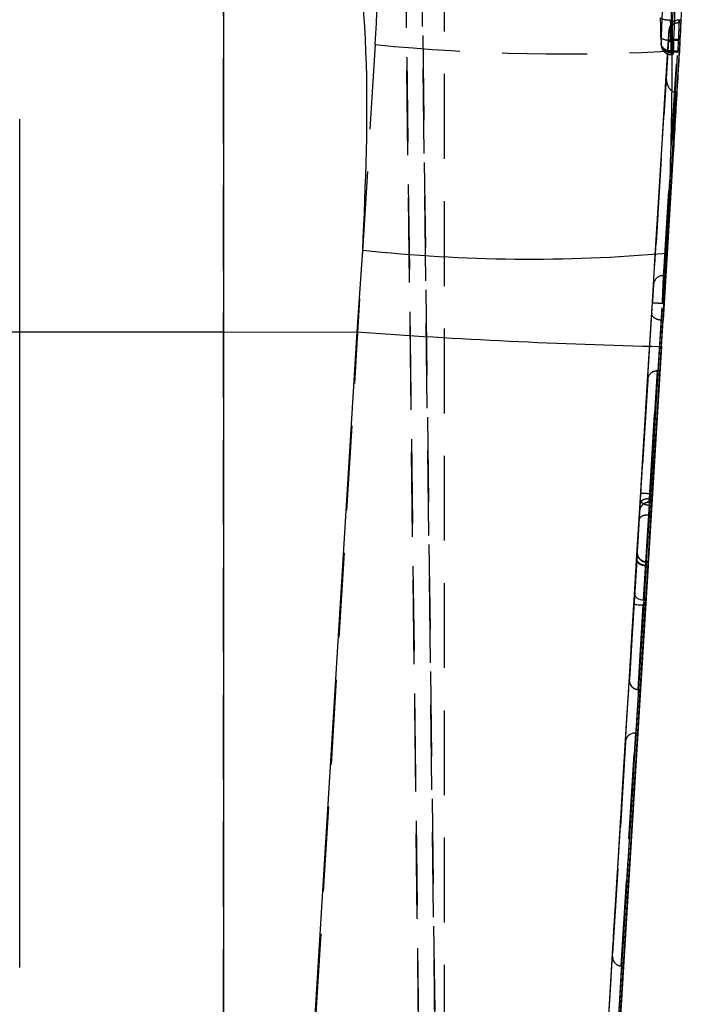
# Model space of a CAD drawing. Extents: x 59 to 746, y 13 to 589.
# Tile 37 of 46: x 434 to 454, y 510 to 539. Entities that reach past the tile are written whole.
import ezdxf

# ---------------------------------------------------------------- set-up
doc = ezdxf.new("R2010")
doc.units = 0
doc.header["$LTSCALE"] = 2
doc.linetypes.add('CENTERX2', pattern=[20.32, 12.7, -2.54, 2.54, -2.54])
doc.linetypes.add('HIDDEN', pattern=[1.905, 1.27, -0.635])
doc.layers.get('0').update_dxf_attribs({"linetype": 'CONTINUOUS'})

msp = doc.modelspace()

# ---------------------------------------------------------------- linework, layer by layer
at = {"color": 7, "linetype": 'HIDDEN'}
for p, q in [((445.529742, 580.544045), (446.876328, 470.330095)), ((446.390004, 470.285153), (445.06281, 578.911891)), ((446.678543, 564.150145), (446.678543, 470.351761)), ((446.876285, 470.33014), (445.749306, 562.570145)), ((445.283583, 560.838958), (446.390352, 470.253071)), ((440.079445, 474.44894), (440.079445, 543.498626)), ((453.507545, 538.842162), (453.484714, 538.236788)), ((453.710696, 539.010605), (453.710692, 539.011082)), ((453.767006, 539.010605), (453.710696, 539.010605)), ((453.772124, 539.095512), (453.713773, 539.095512)), ((444.616485, 538.359067), (440.707553, 474.448955)), ((453.389943, 538.408062), (453.391025, 538.425764)), ((453.514312, 538.503906), (453.470392, 538.503906)), ((453.690587, 538.518658), (453.689263, 538.496992)), ((453.689486, 538.496992), (453.689263, 538.496992)), ((453.737445, 538.496992), (453.689486, 538.496992)), ((453.690587, 538.518658), (453.690352, 538.518658)), ((453.738692, 538.518658), (453.690587, 538.518658)), ((453.474187, 538.165888), (453.474151, 538.165888)), ((453.522206, 538.165888), (453.474187, 538.165888)), ((453.477856, 538.060924), (453.529606, 538.060924)), ((453.534192, 538.111648), (453.480017, 538.111648)), ((453.674669, 538.137755), (453.674646, 538.137755)), ((453.716768, 538.137755), (453.674669, 538.137755)), ((452.894943, 530.317208), (453.330236, 537.432006)), ((453.331398, 537.45099), (453.330236, 537.432006)), ((453.617098, 536.935827), (453.19929, 530.106804)), ((453.599785, 536.936393), (453.617098, 536.935827)), ((453.649884, 536.935827), (453.617098, 536.935827)), ((453.313731, 531.442007), (453.247641, 531.442007)), ((453.213165, 530.607304), (453.262674, 530.607304)), ((452.894943, 530.317223), (452.894369, 530.30782)), ((453.19929, 530.106804), (453.182737, 530.10731)), ((453.232063, 530.106804), (453.19929, 530.106804)), ((452.48651, 519.052317), (453.069963, 528.591668)), ((452.826007, 524.764111), (453.060033, 528.590044)), ((453.079842, 528.589374), (452.83344, 524.561128)), ((453.069935, 528.591087), (452.844864, 524.911216)), ((453.052776, 528.590044), (453.052752, 528.589374)), ((453.060034, 528.59004), (453.052776, 528.59004)), ((453.052834, 528.591668), (453.052814, 528.591087)), ((453.060033, 528.590044), (453.139378, 528.590044)), ((453.069935, 528.591087), (453.139415, 528.591087)), ((453.069963, 528.591668), (453.139436, 528.591668)), ((453.079842, 528.589374), (453.139356, 528.589374)), ((452.773352, 528.328663), (452.224121, 519.348806)), ((452.773298, 528.327083), (452.546517, 524.619645)), ((452.553874, 524.739733), (452.773281, 528.326651)), ((452.56538, 524.928173), (452.773338, 528.328275)), ((452.773281, 528.326651), (452.773298, 528.327083)), ((452.773338, 528.328275), (452.773352, 528.328663)), ((452.825979, 524.764082), (452.826007, 524.764111)), ((452.826007, 524.764111), (452.905352, 524.764111)), ((452.844864, 524.911216), (452.844849, 524.911216)), ((452.844864, 524.911216), (452.914344, 524.911216)), ((452.812184, 524.656808), (452.898786, 524.656808)), ((452.813104, 524.663976), (452.899224, 524.663976)), ((452.83344, 524.561128), (452.833262, 524.561128)), ((452.83344, 524.561128), (452.892918, 524.561128)), ((452.224048, 519.346675), (452.517083, 524.138218)), ((452.796476, 524.273997), (452.477034, 519.050678)), ((452.796646, 524.273997), (452.796476, 524.273997)), ((452.796646, 524.273997), (452.875356, 524.273997)), ((452.44349, 522.935068), (452.224063, 519.347107)), ((452.381067, 521.914667), (452.444902, 522.958269)), ((452.49578, 519.050172), (452.72295, 522.764688)), ((452.724347, 522.775626), (452.660544, 521.732589)), ((452.72295, 522.764688), (452.722967, 522.764465)), ((452.722967, 522.764465), (452.783054, 522.764465)), ((452.724431, 522.775626), (452.724347, 522.775626)), ((452.724431, 522.775626), (452.783712, 522.775626)), ((452.736322, 522.868505), (452.789417, 522.868505)), ((452.790073, 522.879636), (452.737745, 522.879636)), ((452.660544, 521.732589), (452.719931, 521.732589)), ((452.224108, 519.348433), (452.361858, 521.600625)), ((452.641337, 521.583578), (452.486486, 519.051766)), ((452.641337, 521.583578), (452.710817, 521.583578)), ((452.223696, 519.339373), (452.223681, 519.338926)), ((452.223759, 519.341221), (452.223746, 519.340849)), ((452.224063, 519.347107), (452.224048, 519.346675)), ((452.224121, 519.348806), (452.224108, 519.348433)), ((452.503519, 519.049427), (452.503542, 519.050067)), ((452.503519, 519.049427), (452.555871, 519.049427)), ((452.503542, 519.050067), (452.555893, 519.050067)), ((452.503583, 519.051245), (452.503601, 519.051796)), ((452.503583, 519.051245), (452.555934, 519.051245)), ((452.503601, 519.051796), (452.555953, 519.051796)), ((452.406926, 517.750656), (451.980401, 510.777032)), ((451.980425, 510.777569), (452.406951, 517.751208)), ((452.389822, 517.751208), (452.389803, 517.750656)), ((452.406926, 517.750656), (452.476405, 517.750656)), ((452.406951, 517.751208), (452.476425, 517.751208)), ((451.718023, 511.073699), (452.110328, 517.487845)), ((452.110341, 517.488202), (451.718035, 511.074042)), ((452.110328, 517.487845), (452.110341, 517.488202)), ((451.717675, 511.066502), (451.717664, 511.066144)), ((451.718035, 511.074042), (451.718023, 511.073699)), ((451.997498, 510.776511), (451.997515, 510.777047)), ((451.997498, 510.776511), (452.049848, 510.776511)), ((451.997515, 510.777047), (452.049867, 510.777047))]:
    msp.add_line(p, q, dxfattribs=at)
at = {"color": 179, "linetype": 'CENTERX2'}
msp.add_line((433.978543, 429.448362), (433.978543, 568.448361), dxfattribs=at)
at = {"color": 7, "linetype": 'CONTINUOUS'}
for p, q in [((440.079445, 545.137337), (440.079445, 529.753303)), ((453.72341, 538.137755), (453.74446, 538.496992)), ((453.74446, 538.496992), (453.737445, 538.496992)), ((453.745671, 538.518658), (453.738692, 538.518658)), ((450.542098, 486.12397), (453.726275, 538.184514)), ((453.480017, 538.111648), (453.479994, 538.111648)), ((453.726275, 538.184514), (453.721898, 538.112959)), ((453.721898, 538.112959), (453.72341, 538.137755)), ((453.649884, 536.935827), (453.232076, 530.106804)), ((453.529112, 534.962377), (453.313731, 531.442007)), ((453.529112, 534.962377), (453.35524, 532.120889)), ((444.074222, 529.759353), (444.245451, 532.205304)), ((453.232076, 530.106804), (453.232063, 530.106804)), ((440.079445, 529.753303), (444.074222, 529.759353)), ((440.079445, 529.753303), (440.079445, 474.571353)), ((440.698785, 474.571353), (444.074222, 529.759353)), ((453.184013, 529.321334), (449.708406, 472.495562)), ((453.139436, 528.591668), (452.555953, 519.051796)), ((452.892952, 524.561128), (453.139356, 528.589374)), ((453.139378, 528.590044), (452.905352, 524.764111)), ((452.914344, 524.911216), (453.139415, 528.591087)), ((453.139356, 528.589374), (453.139378, 528.590044)), ((453.139415, 528.591087), (453.139436, 528.591668)), ((452.892918, 524.561128), (452.892952, 524.561128)), ((452.555871, 519.049427), (452.875391, 524.273997)), ((452.875356, 524.273997), (452.875391, 524.273997)), ((452.783054, 522.764465), (452.555893, 519.050067)), ((452.719931, 521.732589), (452.783734, 522.775626)), ((452.790097, 522.879636), (452.790073, 522.879636)), ((452.555934, 519.051245), (452.710817, 521.583578)), ((452.555893, 519.050067), (452.555871, 519.049427)), ((452.555953, 519.051796), (452.555934, 519.051245)), ((452.049848, 510.776511), (452.476405, 517.750656)), ((452.476425, 517.751208), (452.049867, 510.777047)), ((452.476405, 517.750656), (452.476425, 517.751208)), ((452.049867, 510.777047), (452.049848, 510.776511))]:
    msp.add_line(p, q, dxfattribs=at)
at = {"color": 8, "linetype": 'CONTINUOUS'}
for p, q in [((453.484714, 538.236788), (453.479994, 538.111648)), ((453.72341, 538.137755), (453.716768, 538.137755)), ((452.783712, 522.775626), (452.783734, 522.775626))]:
    msp.add_line(p, q, dxfattribs=at)
at = {"color": 7, "linetype": 'HIDDEN', "flags": 128}
for points in [[(453.247641, 531.442007), (453.26305, 531.693867), (453.324687, 532.701319), (453.447962, 534.716239), (453.579327, 536.863407), (453.710696, 539.010605)], [(453.411267, 538.756838), (453.395857, 538.504949), (453.334216, 537.497452), (453.087662, 533.467552), (452.948209, 531.188196)], [(453.375155, 538.166275), (453.380175, 538.248351), (453.385134, 538.329413), (453.389943, 538.408062)], [(453.689486, 538.496992), (453.68466, 538.380196), (453.679685, 538.259735), (453.674646, 538.137755)], [(452.813104, 524.663976), (452.812208, 524.657002), (452.812599, 524.660027), (452.814261, 524.672946), (452.817127, 524.695238), (452.821086, 524.726024), (452.825979, 524.764082)], [(452.546517, 524.619645), (452.541616, 524.539536), (452.537654, 524.474746), (452.534784, 524.427852), (452.533122, 524.400687), (452.532731, 524.394309), (452.533629, 524.409002)], [(452.45684, 523.153355), (452.453813, 523.103869), (452.449283, 523.029795), (452.44349, 522.935068)], [(452.444902, 522.958269), (452.449231, 523.029035), (452.452826, 523.08779), (452.455573, 523.132688), (452.457387, 523.162371), (452.458216, 523.175901), (452.458032, 523.172861), (452.45684, 523.153355)], [(452.722967, 522.764465), (452.728762, 522.809615), (452.733292, 522.844916), (452.736317, 522.868505)], [(452.736322, 522.868505), (452.737511, 522.877788), (452.737695, 522.879249), (452.73687, 522.872811), (452.735061, 522.858685), (452.732325, 522.837302), (452.728745, 522.809332), (452.724431, 522.775626)], [(452.361858, 521.600625), (452.368655, 521.711743), (452.375153, 521.817988), (452.381067, 521.914667)], [(452.381067, 521.914667), (452.384677, 521.881512), (452.399381, 521.848997), (452.424582, 521.818435), (452.45927, 521.791061), (452.502052, 521.767965), (452.551205, 521.750083), (452.604752, 521.738133), (452.660544, 521.732589)], [(452.660544, 521.732589), (452.65463, 521.686709), (452.648133, 521.636298), (452.641335, 521.583578)], [(452.361858, 521.600625), (452.367228, 521.600297), (452.383133, 521.599343), (452.40896, 521.597764), (452.443717, 521.595648), (452.486068, 521.593055), (452.534387, 521.590104), (452.586815, 521.586901), (452.641337, 521.583578)]]:
    msp.add_lwpolyline(points, dxfattribs=at)
at = {"color": 7, "linetype": 'CONTINUOUS', "flags": 128}
for points in [[(440.079445, 529.753303), (438.556762, 529.751292), (437.0319, 529.749846), (435.505585, 529.748982), (433.978543, 529.748699), (432.451501, 529.748982), (430.925186, 529.749846), (429.400324, 529.751292), (427.877641, 529.753303)], [(452.905352, 524.764111), (452.903021, 524.726039), (452.901138, 524.695253), (452.899775, 524.672946), (452.898985, 524.660042), (452.898799, 524.657002), (452.899224, 524.663976)], [(452.789417, 522.868505), (452.787975, 522.844916), (452.785814, 522.809615), (452.783054, 522.764465)], [(452.783734, 522.775626), (452.785796, 522.809332), (452.787506, 522.837302), (452.788813, 522.858685), (452.789678, 522.872811), (452.790073, 522.879249), (452.789985, 522.877788), (452.789417, 522.868505)], [(452.710817, 521.583578), (452.714043, 521.636298), (452.717126, 521.686709), (452.719931, 521.732589)]]:
    msp.add_lwpolyline(points, dxfattribs=at)
at = {"color": 7, "linetype": 'HIDDEN'}
for centre, radius, start, end in [((453.375625, 539.497754), 0.40077, 237.2424883, 281.9535704), ((453.714228, 538.795481), 0.300034, 90.2668742, 176.5070945), ((453.390441, 538.89785), 0.401975, 236.8251971, 281.4724141), ((450.274041, 595.819111), 57.737896, 264.37674213, 273.42784385), ((453.231739, 531.157236), 0.285215, 86.8038551, 173.7683582), ((452.812184, 524.376807), 0.28, 89.4644962, 176.4999999), ((452.808415, 524.388463), 0.275552, 89.0248837, 175.7254641), ((452.73154, 523.143346), 0.274883, 177.9131876, 270.9968083), ((452.737746, 523.15964), 0.28, 176.4999999, 269.4676906), ((452.503582, 519.331247), 0.28, 266.4993511, 269.9999998), ((452.503601, 519.331799), 0.28, 266.5006346, 269.9999998), ((451.997497, 511.05651), 0.28, 266.4993289, 269.9999998), ((451.997516, 511.057042), 0.28, 266.5006331, 270.0000002)]:
    msp.add_arc(centre, radius, start, end, dxfattribs=at)
at = {"color": 7, "linetype": 'CONTINUOUS'}
for centre, radius, start, end in [((449.232252, 578.772957), 46.833902, 263.8876474, 275.0505302), ((457.507807, 714.196456), 184.925678, 265.83418437, 268.66023065)]:
    msp.add_arc(centre, radius, start, end, dxfattribs=at)
for centre, major_axis, ratio, start_param, end_param in [((373.997801, 545.067246), (-14.656589, 82.766754), 0.948889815, 4.463811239, 4.533245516), ((373.510869, 537.10957), (79.885169, 4.603307), 0.984104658, 6.242404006, 6.250047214), ((373.840077, 542.489646), (80.010498, -0.735338), 0.933401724, 6.23954636, 6.2398368), ((843.065933, 6927.558814), (10281.860275, 168106.931189), 0.000008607, 4.674062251, 4.674372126), ((843.065935, 6927.558844), (10281.756285, 168105.230961), 0.000008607, 4.674062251, 4.674364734), ((453.125654, 528.3783), (4.822067, 78.840099), 0.000008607, 4.72435106, 4.759877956), ((486.789954, 1099.821562), (9114.420585, 149019.460782), 0.000008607, 4.708263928, 4.708569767), ((486.789955, 1099.821565), (9114.524638, 149021.162038), 0.000008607, 4.708261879, 4.708566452)]:
    msp.add_ellipse(centre, major_axis=major_axis, ratio=ratio, start_param=start_param, end_param=end_param, dxfattribs=at)
at = {"color": 7, "linetype": 'HIDDEN'}
for centre, major_axis, ratio, start_param, end_param in [((374.869359, 544.631306), (-11.257842, 73.63433), 0.936814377, 4.485707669, 4.555141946), ((373.166384, 537.199687), (79.879497, 4.705103), 0.984212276, 6.240699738, 6.248310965), ((373.166384, 537.139146), (80.184738, 4.620569), 0.984104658, 6.241963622, 6.249578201), ((842.717053, 6927.577128), (10281.841911, 168106.630932), 0.000008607, 4.674062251, 4.674372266), ((843.016494, 6927.558814), (10281.841937, 168106.931359), 0.000008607, 4.674062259, 4.674372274), ((842.717055, 6927.577159), (10281.774603, 168105.530461), 0.000008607, 4.674062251, 4.674367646), ((843.016496, 6927.558844), (10281.774624, 168105.230807), 0.000008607, 4.674062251, 4.674364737), ((486.441075, 1099.839876), (9114.438997, 149019.761825), 0.000008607, 4.708263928, 4.708569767), ((486.740515, 1099.821562), (9114.438961, 149019.461232), 0.000008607, 4.708263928, 4.708569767), ((486.441075, 1099.839879), (9114.506273, 149020.861769), 0.000008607, 4.708261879, 4.708567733), ((486.740515, 1099.821565), (9114.506312, 149021.162407), 0.000008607, 4.708261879, 4.708566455), ((453.052759, 528.309556), (0.279675, -0.01348), 0.99935201, 1.618951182, 3.128660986), ((453.052774, 528.309991), (0.013483, 0.279724), 0.999826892, 0.048165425, 1.55787523), ((453.052816, 528.311185), (0.279676, -0.013465), 0.999667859, 1.618899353, 3.128609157), ((453.05283, 528.311575), (0.013469, 0.279769), 0.999667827, 0.048111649, 1.557821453), ((453.069882, 528.58949), (0.280523, -0.000004), 0.000408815, 4.651288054, 4.747903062), ((453.069942, 528.591185), (0.280523, 0), 0.000331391, 4.651290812, 4.712365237), ((453.069956, 528.591575), (0.280523, 0), 0.000331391, 1.570773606, 1.631871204), ((452.503585, 519.331336), (0.013309, 0.279773), 0.999681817, 1.557250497, 3.128035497), ((452.503526, 519.329588), (0.013228, 0.279849), 0.999422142, 1.556951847, 3.094099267), ((452.50354, 519.330021), (0.279688, -0.013221), 0.999831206, 3.127737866, 4.7319005), ((452.503598, 519.33171), (0.279684, -0.013305), 0.999681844, 3.128038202, 4.698845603), ((452.503522, 519.329483), (0.004677, 0.280019), 0.999794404, 3.063553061, 3.158288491), ((452.503544, 519.330125), (0.004677, 0.280018), 0.999796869, 3.130568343, 3.158288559), ((452.389807, 517.470747), (0.279678, -0.013433), 0.999670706, 1.618787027, 3.128496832), ((452.389819, 517.471111), (0.013438, 0.27977), 0.999670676, 0.047999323, 1.557709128), ((452.406932, 517.750747), (0.280523, 0), 0.00032855, 4.651290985, 4.712365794), ((452.406945, 517.751111), (0.280523, 0), 0.00032855, 1.570773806, 1.631871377), ((451.9975, 511.0566), (0.013326, 0.279772), 0.999680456, 1.557308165, 3.128092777), ((451.997513, 511.056953), (0.279683, -0.013321), 0.999680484, 3.128095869, 4.698903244)]:
    msp.add_ellipse(centre, major_axis=major_axis, ratio=ratio, start_param=start_param, end_param=end_param, dxfattribs=at)
at = {"color": 7, "linetype": 'CONTINUOUS'}
for points, knots in [([(452.790642, 547.588131), (453.07561, 545.065529), (453.650377, 539.977541), (453.454169, 534.754414), (453.35524, 532.120889)], [0, 0, 0, 0, 0.495795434, 1, 1, 1, 1]), ([(453.824684, 546.375623), (453.803337, 545.686926), (453.749968, 543.965184), (453.654958, 541.210533), (453.574447, 539.14461), (453.534192, 538.111648)], [0, 0, 0, 0, 0.249999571, 0.624999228, 1, 1, 1, 1]), ([(444.245451, 532.205304), (444.332754, 534.193346), (444.509295, 538.213441), (444.009205, 542.123272), (443.756422, 544.09959)], [0, 0, 0, 0, 0.494526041, 1, 1, 1, 1]), ([(453.767006, 539.010605), (453.728578, 538.335871), (453.651722, 536.986403), (453.569982, 535.637052), (453.529112, 534.962377)], [0, 0, 0, 0, 0.5000003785, 1, 1, 1, 1]), ([(453.745671, 538.518658), (453.750677, 538.611084), (453.760638, 538.795018), (453.770099, 538.999088), (453.771907, 539.054656), (453.772819, 539.082697)], [0, 0, 0, 0, 0.3334907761, 0.6636686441, 1, 1, 1, 1]), ([(453.772124, 539.082667), (453.772026, 539.085549), (453.771773, 539.093021), (453.76882, 539.041968), (453.767006, 539.010605)], [0, 0, 0, 0, 0.385669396, 1, 1, 1, 1]), ([(453.522206, 538.165888), (453.520892, 538.207585), (453.518265, 538.290985), (453.5157, 538.419856), (453.514504, 538.492243), (453.514312, 538.503906)], [0, 0, 0, 0, 0.456150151, 0.91237706, 1, 1, 1, 1]), ([(453.534192, 538.111648), (453.533052, 538.091293), (453.530773, 538.050584), (453.526583, 538.066071), (453.523716, 538.131447), (453.522206, 538.165888)], [0, 0, 0, 0, 0.321203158, 0.642406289, 1, 1, 1, 1]), ([(453.313731, 531.442007), (453.310407, 531.387679), (453.303827, 531.280122), (453.287686, 531.016232), (453.273278, 530.78068), (453.264813, 530.642268), (453.262678, 530.607363)], [0, 0, 0, 0, 0.303771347, 0.601402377, 0.899482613, 1, 1, 1, 1]), ([(452.899224, 524.663976), (452.899805, 524.673488), (452.900969, 524.692515), (452.904681, 524.753219), (452.909279, 524.828385), (452.912687, 524.884118), (452.914344, 524.911216)], [0, 0, 0, 0, 0.253447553, 0.506917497, 0.760254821, 1, 1, 1, 1]), ([(452.875391, 524.273997), (452.876979, 524.29998), (452.880155, 524.351938), (452.885593, 524.440814), (452.889952, 524.512071), (452.892204, 524.548898), (452.892952, 524.561128)], [0, 0, 0, 0, 0.285862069, 0.571651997, 0.857747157, 1, 1, 1, 1])]:
    msp.add_open_spline(points, degree=3, knots=knots, dxfattribs=at)
at = {"color": 7, "linetype": 'HIDDEN'}
for points, knots in [([(453.180081, 538.381806), (453.183343, 538.465689), (453.236858, 539.84152), (453.337827, 542.592999), (453.419517, 545.260763), (453.461644, 546.636483)], [0, 0, 0, 0, 0.030487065, 0.500038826, 1, 1, 1, 1]), ([(453.710692, 539.011082), (453.676975, 539.008429), (453.609541, 539.003122), (453.519688, 538.957088), (453.451213, 538.888063), (453.418043, 538.816319), (453.412881, 538.771011), (453.411267, 538.756838)], [0, 0, 0, 0, 0.222580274, 0.445160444, 0.667747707, 0.896065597, 1, 1, 1, 1]), ([(453.710692, 539.011082), (453.711548, 539.031695), (453.713987, 539.090406), (453.714599, 539.104773), (453.712698, 539.060468), (453.708605, 538.95093), (453.698864, 538.750219), (453.694992, 538.592915), (453.690411, 538.519632), (453.69041, 538.519612)], [0, 0, 0, 0, 0.1130192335, 0.3218971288, 0.4267951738, 0.6361500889, 0.8419278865, 0.9999571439, 1, 1, 1, 1]), ([(453.170482, 538.561395), (453.170973, 538.533809), (453.171953, 538.478627), (453.173354, 538.43021), (453.174132, 538.409744), (453.174252, 538.406571)], [0, 0, 0, 0, 0.4578912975, 0.9159709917, 1, 1, 1, 1]), ([(453.391025, 538.425764), (453.393891, 538.472622), (453.400571, 538.581842), (453.408753, 538.71563), (453.413317, 538.790261), (453.415135, 538.82003), (453.414541, 538.810324), (453.412118, 538.770742), (453.411267, 538.756838)], [0, 0, 0, 0, 0.156288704, 0.364291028, 0.572596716, 0.677959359, 0.886878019, 1, 1, 1, 1]), ([(453.474151, 538.165888), (453.440425, 538.168131), (453.372976, 538.172617), (453.283215, 538.213355), (453.21493, 538.274179), (453.18454, 538.334326), (453.17514, 538.379307), (453.174541, 538.397709), (453.174252, 538.406571)], [0, 0, 0, 0, 0.2138915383, 0.4277660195, 0.6416667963, 0.8555287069, 0.9304270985, 1, 1, 1, 1]), ([(453.174696, 538.394055), (453.175066, 538.384849), (453.176079, 538.359696), (453.17717, 538.340445), (453.183386, 538.298406), (453.198079, 538.245087), (453.235605, 538.175945), (453.305108, 538.109472), (453.390884, 538.066193), (453.451747, 538.065302), (453.477949, 538.064918)], [0, 0, 0, 0, 0.076386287, 0.208727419, 0.260146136, 0.352513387, 0.503246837, 0.677205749, 0.861031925, 1, 1, 1, 1]), ([(453.178989, 538.36458), (453.179071, 538.365051), (453.179478, 538.367398), (453.179813, 538.375404), (453.180081, 538.381806)], [0, 0, 0, 0, 0.2004537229, 1, 1, 1, 1]), ([(453.479994, 538.111648), (453.44109, 538.115934), (453.36328, 538.124508), (453.264786, 538.18699), (453.195196, 538.275922), (453.185119, 538.346512), (453.180081, 538.381806)], [0, 0, 0, 0, 0.249993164, 0.500001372, 0.750006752, 1, 1, 1, 1]), ([(453.389943, 538.408062), (453.39039, 538.411319), (453.39136, 538.418387), (453.400502, 538.436679), (453.43044, 538.461479), (453.49861, 538.485077), (453.588227, 538.498801), (453.655584, 538.497615), (453.689263, 538.497022)], [0, 0, 0, 0, 0.059465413, 0.129059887, 0.346800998, 0.564539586, 0.782265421, 1, 1, 1, 1]), ([(453.391025, 538.425764), (453.391491, 538.429199), (453.392482, 538.436503), (453.401671, 538.455543), (453.431524, 538.481261), (453.499705, 538.505826), (453.589313, 538.520301), (453.656673, 538.519206), (453.690352, 538.518658)], [0, 0, 0, 0, 0.0604799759, 0.128613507, 0.3464678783, 0.5643087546, 0.7821557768, 1, 1, 1, 1]), ([(453.474187, 538.165888), (453.47406, 538.173129), (453.473274, 538.218006), (453.471862, 538.323883), (453.47088, 538.443899), (453.470389, 538.503906)], [0, 0, 0, 0, 0.087754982, 0.543879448, 1, 1, 1, 1]), ([(453.69041, 538.519612), (453.690409, 538.519592), (453.6904, 538.51927), (453.690375, 538.518954), (453.690352, 538.518658)], [0, 0, 0, 0, 0.06176808, 1, 1, 1, 1]), ([(453.375155, 538.166275), (453.379585, 538.164607), (453.388444, 538.16127), (453.457665, 538.153573), (453.556749, 538.145199), (453.635347, 538.140236), (453.674646, 538.137755)], [0, 0, 0, 0, 0.249999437, 0.499996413, 0.749994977, 1, 1, 1, 1]), ([(453.477852, 538.063666), (453.477263, 538.067079), (453.476061, 538.074036), (453.474796, 538.134892), (453.474151, 538.165888)], [0, 0, 0, 0, 0.490660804, 1, 1, 1, 1]), ([(453.330236, 537.432006), (453.330175, 537.430993), (453.325466, 537.352622), (453.337203, 537.220291), (453.401409, 537.066887), (453.475073, 536.984875), (453.539642, 536.945823), (453.581138, 536.939317), (453.599785, 536.936393)], [0, 0, 0, 0, 0.005227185, 0.404317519, 0.671646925, 0.8215674, 0.919819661, 1, 1, 1, 1]), ([(452.948209, 531.188196), (452.947523, 531.176977), (452.944892, 531.133967), (452.938001, 531.021315), (452.926621, 530.835299), (452.918025, 530.69475), (452.913728, 530.624485)], [0, 0, 0, 0, 0.105238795, 0.403453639, 0.70176693, 1, 1, 1, 1]), ([(453.213165, 530.607363), (453.213166, 530.607383), (453.216404, 530.711006), (453.226627, 530.918798), (453.237055, 531.198613), (453.245013, 531.351928), (453.246472, 531.432583), (453.247649, 531.442002), (453.24765, 531.442007)], [0, 0, 0, 0, 0.000057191, 0.298277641, 0.596542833, 0.894747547, 0.999944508, 1, 1, 1, 1]), ([(453.213169, 530.607334), (453.173937, 530.609719), (453.095473, 530.614491), (452.996503, 530.620279), (452.927255, 530.62412), (452.918237, 530.624383), (452.913728, 530.624515)], [0, 0, 0, 0, 0.250001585, 0.500000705, 0.750002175, 1, 1, 1, 1]), ([(453.182737, 530.10731), (453.152987, 530.110818), (453.093558, 530.117824), (453.014894, 530.14835), (452.950217, 530.191165), (452.904045, 530.248381), (452.893574, 530.292832), (452.894907, 530.316557), (452.894943, 530.317208)], [0, 0, 0, 0, 0.173808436, 0.347201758, 0.530949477, 0.742094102, 0.992928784, 1, 1, 1, 1]), ([(452.517083, 524.138218), (452.518345, 524.158839), (452.522808, 524.231822), (452.531556, 524.374857), (452.543347, 524.567646), (452.550248, 524.68045), (452.553874, 524.739733)], [0, 0, 0, 0, 0.112909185, 0.39960637, 0.684465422, 1, 1, 1, 1]), ([(452.533629, 524.409002), (452.534849, 524.42896), (452.537289, 524.468875), (452.545075, 524.596172), (452.554727, 524.753997), (452.561891, 524.871132), (452.56538, 524.928173)], [0, 0, 0, 0, 0.253165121, 0.506325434, 0.759597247, 1, 1, 1, 1]), ([(452.825979, 524.764082), (452.790157, 524.763215), (452.718513, 524.761483), (452.627426, 524.729415), (452.562332, 524.68076), (452.551789, 524.640016), (452.546517, 524.619645)], [0, 0, 0, 0, 0.250000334, 0.500008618, 0.750006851, 1, 1, 1, 1]), ([(452.833262, 524.561143), (452.801816, 524.564213), (452.738924, 524.570354), (452.655253, 524.601637), (452.591586, 524.645214), (452.562131, 524.688262), (452.55375, 524.720211), (452.553838, 524.734012), (452.553874, 524.739733)], [0, 0, 0, 0, 0.209962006, 0.419929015, 0.629904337, 0.839871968, 0.933625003, 1, 1, 1, 1]), ([(452.844849, 524.911216), (452.808228, 524.913446), (452.734986, 524.917906), (452.64261, 524.923526), (452.577986, 524.927435), (452.569582, 524.927927), (452.56538, 524.928173)], [0, 0, 0, 0, 0.250005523, 0.500003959, 0.750007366, 1, 1, 1, 1]), ([(452.844849, 524.911216), (452.844846, 524.911196), (452.840644, 524.884304), (452.834567, 524.828322), (452.824423, 524.753017), (452.81694, 524.693566), (452.814027, 524.671344), (452.813107, 524.663981), (452.813106, 524.663976)], [0, 0, 0, 0, 0.000177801, 0.240655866, 0.494132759, 0.747162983, 0.999829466, 1, 1, 1, 1]), ([(452.833262, 524.561128), (452.83326, 524.561113), (452.832971, 524.558804), (452.829526, 524.531994), (452.822299, 524.475352), (452.811204, 524.386822), (452.801929, 524.318969), (452.798197, 524.283301), (452.796648, 524.274012), (452.796646, 524.273997)], [0, 0, 0, 0, 0.000183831, 0.028487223, 0.31487786, 0.601280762, 0.889315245, 0.999822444, 1, 1, 1, 1]), ([(452.796476, 524.273997), (452.765032, 524.273659), (452.702143, 524.272982), (452.618479, 524.250165), (452.554821, 524.214149), (452.527914, 524.179131), (452.518876, 524.153287), (452.517746, 524.143784), (452.517083, 524.138218)], [0, 0, 0, 0, 0.2193578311, 0.4387169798, 0.6580690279, 0.877432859, 0.9282208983, 1, 1, 1, 1]), ([(452.44349, 522.935068), (452.443951, 522.924796), (452.444872, 522.904251), (452.460402, 522.873808), (452.485643, 522.845158), (452.520618, 522.819443), (452.563634, 522.797613), (452.613059, 522.780746), (452.666881, 522.768922), (452.70426, 522.7661), (452.72295, 522.764688)], [0, 0, 0, 0, 0.12500739, 0.249999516, 0.375007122, 0.500004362, 0.625008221, 0.750002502, 0.874999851, 1, 1, 1, 1]), ([(452.444902, 522.958269), (452.445316, 522.947166), (452.446143, 522.92496), (452.461583, 522.892133), (452.486777, 522.861294), (452.521741, 522.833666), (452.564796, 522.810332), (452.614277, 522.792352), (452.668182, 522.779871), (452.705624, 522.777041), (452.724345, 522.775626)], [0, 0, 0, 0, 0.125002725, 0.249995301, 0.375002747, 0.500004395, 0.624997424, 0.749997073, 0.875000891, 1, 1, 1, 1]), ([(452.458268, 523.176735), (452.458252, 523.176463), (452.458185, 523.175377), (452.457374, 523.162109), (452.456767, 523.152163)], [0, 0, 0, 0, 0.250351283, 1, 1, 1, 1])]:
    msp.add_open_spline(points, degree=3, knots=knots, dxfattribs=at)
at = {"color": 8, "linetype": 'CONTINUOUS'}
for points, knots in [([(453.761284, 546.375623), (453.719198, 544.998381), (453.656065, 542.93238), (453.567694, 540.421283), (453.524503, 539.287368), (453.507545, 538.842162)], [0, 0, 0, 0, 0.548431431, 0.822701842, 1, 1, 1, 1]), ([(453.480017, 538.111648), (453.479735, 538.099511), (453.479137, 538.073681), (453.478389, 538.055782), (453.477915, 538.062741), (453.477852, 538.063666)], [0, 0, 0, 0, 0.434542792, 0.924826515, 1, 1, 1, 1])]:
    msp.add_open_spline(points, degree=3, knots=knots, dxfattribs=at)

doc.saveas('drawing.dxf')
